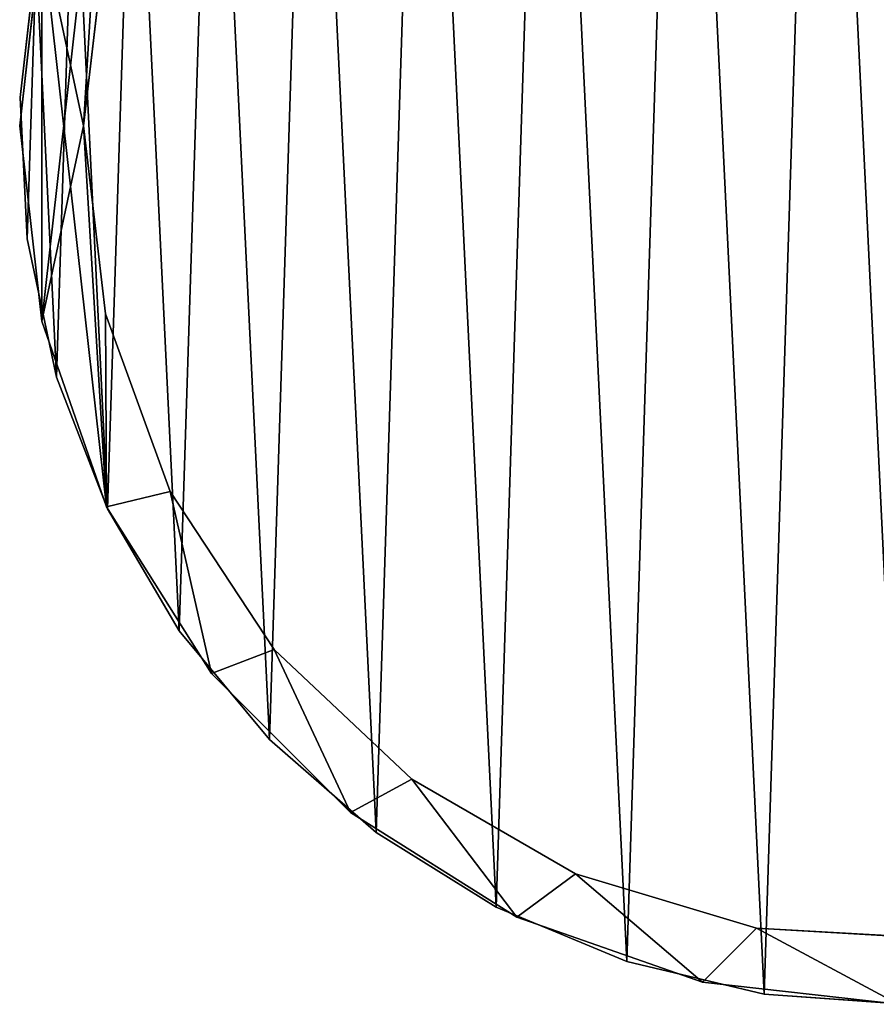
# Model space of a CAD drawing. Extents: x 0.2 to 45.2, y -2.8 to 46.8.
# Tile 4 of 24: x 20 to 22.7, y -2.8 to 0.3. Entities that reach past the tile are written whole.
import ezdxf

# ---------------------------------------------------------------- set-up
doc = ezdxf.new("R2010")
doc.units = 0
doc.header["$LTSCALE"] = 2.54
doc.layers.get('0').update_dxf_attribs({"color": 13, "linetype": 'CONTINUOUS'})

# ---------------------------------------------------------------- blocks, each defined once
blk = doc.blocks.new('CIRCOLO-LED-S-10928-10930_')
at = {"color": 0}
for p, q in [((19.975, 0, -13), (20.0439, 0.6119, -13)), ((20.0439, 0.6119), (19.975, 0)), ((19.975, 0, -13), (20.0439, 0.6119, -13)), ((20.0439, 0.6119), (19.975, 0)), ((20.2437, 0.5881, -13), (20.175, 0, -13)), ((20.175, 0), (20.2437, 0.5881)), ((20.175, 0), (20.2437, 0.5881)), ((20.2437, 0.5881, -13), (20.175, 0, -13)), ((19.9764, 0.0883, -13), (20.0262, 0.528, -13)), ((20.0262, 0.528, -13.2), (19.9764, 0.0883, -13.2)), ((19.9764, 0.0883, -13), (20.0262, 0.528, -13)), ((20.0262, 0.528, -13.2), (19.9764, 0.0883, -13.2)), ((19.9979, -0.3538, -13), (19.9764, 0.0883, -13)), ((19.9764, 0.0883, -13), (19.9764, 0.0883, -13.2)), ((19.9764, 0.0883, -13.2), (19.9979, -0.3538, -13.2)), ((19.9764, 0.0883, -13), (19.9764, 0.0883, -13.2)), ((19.9979, -0.3538, -13), (19.9764, 0.0883, -13)), ((19.9764, 0.0883, -13.2), (19.9979, -0.3538, -13.2)), ((20.0439, -0.6119, -13), (19.975, 0, -13)), ((19.975, 0), (20.0439, -0.6119)), ((19.975, 0), (20.0439, -0.6119)), ((19.975, 0, -13), (19.975, 0)), ((20.0439, -0.6119, -13), (19.975, 0, -13)), ((19.975, 0, -13), (19.975, 0)), ((20.175, 0, -13), (20.2437, -0.5881, -13)), ((20.2437, -0.5881), (20.175, 0)), ((20.175, 0, -13), (20.175, 0)), ((20.2437, -0.5881), (20.175, 0)), ((20.175, 0, -13), (20.2437, -0.5881, -13)), ((20.175, 0, -13), (20.175, 0)), ((20.0899, -0.7867, -13), (19.9979, -0.3538, -13)), ((19.9979, -0.3538, -13), (19.9979, -0.3538, -13.2)), ((19.9979, -0.3538, -13.2), (20.0899, -0.7867, -13.2)), ((19.9979, -0.3538, -13), (19.9979, -0.3538, -13.2)), ((20.0899, -0.7867, -13), (19.9979, -0.3538, -13)), ((19.9979, -0.3538, -13.2), (20.0899, -0.7867, -13.2)), ((20.2473, -1.1932, -13), (20.0439, -0.6119, -13)), ((20.0439, -0.6119), (20.2473, -1.1932)), ((20.0439, -0.6119, -13), (20.0439, -0.6119)), ((20.2473, -1.1932, -13), (20.0439, -0.6119, -13)), ((20.0439, -0.6119), (20.2473, -1.1932)), ((20.0439, -0.6119, -13), (20.0439, -0.6119)), ((20.2437, -0.5881, -13), (20.4462, -1.1444, -13)), ((20.4462, -1.1444), (20.2437, -0.5881)), ((20.2437, -0.5881), (20.2437, -0.5881, -13)), ((20.2437, -0.5881), (20.2437, -0.5881, -13)), ((20.4462, -1.1444), (20.2437, -0.5881)), ((20.2437, -0.5881, -13), (20.4462, -1.1444, -13)), ((20.2502, -1.1992, -13), (20.0899, -0.7867, -13)), ((20.0899, -0.7867, -13), (20.0899, -0.7867, -13.2)), ((20.0899, -0.7867, -13.2), (20.2502, -1.1992, -13.2)), ((20.0899, -0.7867, -13), (20.0899, -0.7867, -13.2)), ((20.2502, -1.1992, -13), (20.0899, -0.7867, -13)), ((20.0899, -0.7867, -13.2), (20.2502, -1.1992, -13.2)), ((20.4462, -1.1444, -13), (20.7716, -1.6391, -13)), ((20.7716, -1.6391), (20.4462, -1.1444)), ((20.4462, -1.1444), (20.4462, -1.1444, -13)), ((20.4462, -1.1444), (20.4462, -1.1444, -13)), ((20.7716, -1.6391), (20.4462, -1.1444)), ((20.4462, -1.1444, -13), (20.7716, -1.6391, -13)), ((20.575, -1.7146, -13), (20.2473, -1.1932, -13)), ((20.2473, -1.1932), (20.575, -1.7146)), ((20.2473, -1.1932, -13), (20.2473, -1.1932)), ((20.575, -1.7146, -13), (20.2473, -1.1932, -13)), ((20.2473, -1.1932), (20.575, -1.7146)), ((20.2473, -1.1932, -13), (20.2473, -1.1932)), ((20.4746, -1.5806, -13), (20.2502, -1.1992, -13)), ((20.2502, -1.1992, -13), (20.2502, -1.1992, -13.2)), ((20.2502, -1.1992, -13.2), (20.4746, -1.5806, -13.2)), ((20.2502, -1.1992, -13), (20.2502, -1.1992, -13.2)), ((20.4746, -1.5806, -13), (20.2502, -1.1992, -13)), ((20.2502, -1.1992, -13.2), (20.4746, -1.5806, -13.2)), ((20.7573, -1.9211, -13), (20.4746, -1.5806, -13)), ((20.4746, -1.5806, -13), (20.4746, -1.5806, -13.2)), ((20.4746, -1.5806, -13.2), (20.7573, -1.9211, -13.2)), ((20.4746, -1.5806, -13), (20.4746, -1.5806, -13.2)), ((20.7573, -1.9211, -13), (20.4746, -1.5806, -13)), ((20.4746, -1.5806, -13.2), (20.7573, -1.9211, -13.2)), ((20.7716, -1.6391, -13), (21.2022, -2.0454, -13)), ((21.2022, -2.0454), (20.7716, -1.6391)), ((20.7716, -1.6391), (20.7716, -1.6391, -13)), ((20.7716, -1.6391), (20.7716, -1.6391, -13)), ((21.2022, -2.0454), (20.7716, -1.6391)), ((20.7716, -1.6391, -13), (21.2022, -2.0454, -13)), ((21.0104, -2.15, -13), (20.575, -1.7146, -13)), ((20.575, -1.7146), (21.0104, -2.15)), ((20.575, -1.7146, -13), (20.575, -1.7146)), ((21.0104, -2.15, -13), (20.575, -1.7146, -13)), ((20.575, -1.7146), (21.0104, -2.15)), ((20.575, -1.7146, -13), (20.575, -1.7146)), ((21.091, -2.2119, -13), (20.7573, -1.9211, -13)), ((20.7573, -1.9211, -13), (20.7573, -1.9211, -13.2)), ((20.7573, -1.9211, -13.2), (21.091, -2.2119, -13.2)), ((20.7573, -1.9211, -13), (20.7573, -1.9211, -13.2)), ((21.091, -2.2119, -13), (20.7573, -1.9211, -13)), ((20.7573, -1.9211, -13.2), (21.091, -2.2119, -13.2)), ((21.2022, -2.0454, -13), (21.715, -2.3415, -13)), ((21.715, -2.3415), (21.2022, -2.0454)), ((21.2022, -2.0454), (21.2022, -2.0454, -13)), ((21.2022, -2.0454), (21.2022, -2.0454, -13)), ((21.715, -2.3415), (21.2022, -2.0454)), ((21.2022, -2.0454, -13), (21.715, -2.3415, -13)), ((21.5318, -2.4777, -13), (21.0104, -2.15, -13)), ((21.0104, -2.15), (21.5318, -2.4777)), ((21.0104, -2.15, -13), (21.0104, -2.15)), ((21.5318, -2.4777, -13), (21.0104, -2.15, -13)), ((21.0104, -2.15), (21.5318, -2.4777)), ((21.0104, -2.15, -13), (21.0104, -2.15)), ((21.467, -2.4454, -13), (21.091, -2.2119, -13)), ((21.091, -2.2119, -13), (21.091, -2.2119, -13.2)), ((21.091, -2.2119, -13.2), (21.467, -2.4454, -13.2)), ((21.091, -2.2119, -13), (21.091, -2.2119, -13.2)), ((21.467, -2.4454, -13), (21.091, -2.2119, -13)), ((21.091, -2.2119, -13.2), (21.467, -2.4454, -13.2)), ((21.715, -2.3415, -13), (22.2822, -2.5113, -13)), ((22.2822, -2.5113), (21.715, -2.3415)), ((21.715, -2.3415), (21.715, -2.3415, -13)), ((21.715, -2.3415), (21.715, -2.3415, -13)), ((22.2822, -2.5113), (21.715, -2.3415)), ((21.715, -2.3415, -13), (22.2822, -2.5113, -13)), ((21.8755, -2.6155, -13), (21.467, -2.4454, -13)), ((21.467, -2.4454, -13), (21.467, -2.4454, -13.2)), ((21.467, -2.4454, -13.2), (21.8755, -2.6155, -13.2)), ((21.467, -2.4454, -13), (21.467, -2.4454, -13.2)), ((21.8755, -2.6155, -13), (21.467, -2.4454, -13)), ((21.467, -2.4454, -13.2), (21.8755, -2.6155, -13.2)), ((22.1131, -2.6811, -13), (21.5318, -2.4777, -13)), ((21.5318, -2.4777), (22.1131, -2.6811)), ((21.5318, -2.4777, -13), (21.5318, -2.4777)), ((22.1131, -2.6811, -13), (21.5318, -2.4777, -13)), ((21.5318, -2.4777), (22.1131, -2.6811)), ((21.5318, -2.4777, -13), (21.5318, -2.4777)), ((22.2822, -2.5113, -13), (22.8733, -2.5457, -13)), ((22.8733, -2.5457), (22.2822, -2.5113)), ((22.2822, -2.5113), (22.2822, -2.5113, -13)), ((22.2822, -2.5113), (22.2822, -2.5113, -13)), ((22.8733, -2.5457), (22.2822, -2.5113)), ((22.2822, -2.5113, -13), (22.8733, -2.5457, -13)), ((22.3061, -2.7179, -13), (21.8755, -2.6155, -13)), ((21.8755, -2.6155, -13), (21.8755, -2.6155, -13.2)), ((21.8755, -2.6155, -13.2), (22.3061, -2.7179, -13.2)), ((21.8755, -2.6155, -13), (21.8755, -2.6155, -13.2)), ((22.3061, -2.7179, -13), (21.8755, -2.6155, -13)), ((21.8755, -2.6155, -13.2), (22.3061, -2.7179, -13.2)), ((22.725, -2.75, -13), (22.1131, -2.6811, -13)), ((22.1131, -2.6811), (22.725, -2.75)), ((22.1131, -2.6811, -13), (22.1131, -2.6811)), ((22.725, -2.75, -13), (22.1131, -2.6811, -13)), ((22.1131, -2.6811), (22.725, -2.75)), ((22.1131, -2.6811, -13), (22.1131, -2.6811)), ((22.7475, -2.7499, -13), (22.3061, -2.7179, -13)), ((22.3061, -2.7179, -13), (22.3061, -2.7179, -13.2)), ((22.3061, -2.7179, -13.2), (22.7475, -2.7499, -13.2)), ((22.3061, -2.7179, -13), (22.3061, -2.7179, -13.2)), ((22.7475, -2.7499, -13), (22.3061, -2.7179, -13)), ((22.3061, -2.7179, -13.2), (22.7475, -2.7499, -13.2))]:
    blk.add_line(p, q, dxfattribs=at)
mesh = blk.add_polyface(dxfattribs=at)
corners = [(20.0439, 0.6119, -13), (20.0439, -0.6119, -13), (19.975, 0, -13), (20.2473, 1.1932, -13), (20.175, 0, -13), (20.2437, 0.5881, -13), (20.4462, 1.1444, -13), (20.575, 1.7146, -13), (20.7716, 1.6391, -13), (21.0104, 2.15, -13), (21.2022, 2.0454, -13), (21.5318, 2.4777, -13), (21.715, 2.3415, -13), (22.1131, 2.6811, -13), (22.2822, 2.5113, -13), (22.725, 2.75, -13), (22.8733, 2.5457, -13), (23.3369, 2.6811, -13), (23.4563, 2.4429, -13), (23.9182, 2.4777, -13), (24, 2.2084, -13), (24.4396, 2.15, -13), (24.4749, 1.8548, -13), (24.875, 1.7146, -13), (24.8555, 1.4012, -13), (25.1212, 0.8722, -13), (25.2027, 1.1932, -13), (25.2578, 0.296, -13), (25.4061, 0.6119, -13), (25.275, 0, -13), (20.2473, -1.1932, -13), (20.2437, -0.5881, -13), (20.4462, -1.1444, -13), (20.575, -1.7146, -13), (20.7716, -1.6391, -13), (21.0104, -2.15, -13), (21.2022, -2.0454, -13), (21.5318, -2.4777, -13), (21.715, -2.3415, -13), (22.1131, -2.6811, -13), (22.2822, -2.5113, -13), (22.725, -2.75, -13), (22.8733, -2.5457, -13), (23.3369, -2.6811, -13), (23.4563, -2.4429, -13), (23.9182, -2.4777, -13), (24, -2.2084, -13), (24.4396, -2.15, -13), (24.4749, -1.8548, -13), (24.875, -1.7146, -13), (24.8555, -1.4012, -13), (25.1212, -0.8722, -13), (25.2027, -1.1932, -13), (25.2578, -0.296, -13), (25.4061, -0.6119, -13), (25.475, 0, -13)]
mesh.append_faces([[corners[k] for k in face] for face in [(0, 1, 2), (54, 28, 55)]], dxfattribs={"vtx0": -1, "color": 0})
mesh.append_faces([[corners[k] for k in face] for face in [(4, 3, 5), (5, 3, 6), (6, 7, 8), (8, 9, 10), (10, 11, 12), (12, 13, 14), (14, 15, 16), (16, 17, 18), (18, 19, 20), (20, 21, 22), (22, 23, 24), (24, 23, 25), (25, 26, 27), (27, 28, 29), (30, 32, 33), (33, 34, 35), (35, 36, 37), (37, 38, 39), (39, 40, 41), (41, 42, 43), (43, 44, 45), (45, 46, 47), (47, 48, 49), (49, 51, 52), (52, 53, 54)]], dxfattribs={"vtx0": -1, "vtx1": -1, "color": 0})
mesh.append_faces([[corners[k] for k in face] for face in [(1, 3, 4), (54, 29, 28)]], dxfattribs={"vtx0": -1, "vtx1": -1, "vtx2": -1, "color": 0})
mesh.append_faces([[corners[k] for k in face] for face in [(1, 0, 3), (6, 3, 7), (8, 7, 9), (10, 9, 11), (12, 11, 13), (14, 13, 15), (16, 15, 17), (18, 17, 19), (20, 19, 21), (22, 21, 23), (25, 23, 26), (27, 26, 28), (4, 30, 1), (30, 4, 31), (30, 31, 32), (33, 32, 34), (35, 34, 36), (37, 36, 38), (39, 38, 40), (41, 40, 42), (43, 42, 44), (45, 44, 46), (47, 46, 48), (49, 48, 50), (49, 50, 51), (52, 51, 53), (54, 53, 29)]], dxfattribs={"vtx0": -1, "vtx2": -1, "color": 0})
mesh = blk.add_polyface(dxfattribs=at)
corners = [(20.0439, -0.6119), (20.0439, 0.6119), (19.975, 0), (20.2473, -1.1932), (20.175, 0), (20.2437, -0.5881), (20.4462, -1.1444), (20.575, -1.7146), (20.7716, -1.6391), (21.0104, -2.15), (21.2022, -2.0454), (21.5318, -2.4777), (21.715, -2.3415), (22.1131, -2.6811), (22.2822, -2.5113), (22.725, -2.75), (22.8733, -2.5457), (23.3369, -2.6811), (23.4563, -2.4429), (23.9182, -2.4777), (24, -2.2084), (24.4396, -2.15), (24.4749, -1.8548), (24.875, -1.7146), (24.8555, -1.4012), (25.1212, -0.8722), (25.2027, -1.1932), (25.2578, -0.296), (25.4061, -0.6119), (25.275, 0), (20.2473, 1.1932), (20.2437, 0.5881), (20.4462, 1.1444), (20.575, 1.7146), (20.7716, 1.6391), (21.0104, 2.15), (21.2022, 2.0454), (21.5318, 2.4777), (21.715, 2.3415), (22.1131, 2.6811), (22.2822, 2.5113), (22.725, 2.75), (22.8733, 2.5457), (23.3369, 2.6811), (23.4563, 2.4429), (23.9182, 2.4777), (24, 2.2084), (24.4396, 2.15), (24.4749, 1.8548), (24.875, 1.7146), (24.8555, 1.4012), (25.1212, 0.8722), (25.2027, 1.1932), (25.2578, 0.296), (25.4061, 0.6119), (25.475, 0)]
mesh.append_faces([[corners[k] for k in face] for face in [(0, 1, 2), (54, 28, 55)]], dxfattribs={"vtx0": -1, "color": 0})
mesh.append_faces([[corners[k] for k in face] for face in [(4, 3, 5), (5, 3, 6), (6, 7, 8), (8, 9, 10), (10, 11, 12), (12, 13, 14), (14, 15, 16), (16, 17, 18), (18, 19, 20), (20, 21, 22), (22, 23, 24), (24, 23, 25), (25, 26, 27), (27, 28, 29), (30, 32, 33), (33, 34, 35), (35, 36, 37), (37, 38, 39), (39, 40, 41), (41, 42, 43), (43, 44, 45), (45, 46, 47), (47, 48, 49), (49, 51, 52), (52, 53, 54)]], dxfattribs={"vtx0": -1, "vtx1": -1, "color": 0})
mesh.append_faces([[corners[k] for k in face] for face in [(1, 3, 4), (54, 29, 28)]], dxfattribs={"vtx0": -1, "vtx1": -1, "vtx2": -1, "color": 0})
mesh.append_faces([[corners[k] for k in face] for face in [(1, 0, 3), (6, 3, 7), (8, 7, 9), (10, 9, 11), (12, 11, 13), (14, 13, 15), (16, 15, 17), (18, 17, 19), (20, 19, 21), (22, 21, 23), (25, 23, 26), (27, 26, 28), (4, 30, 1), (30, 4, 31), (30, 31, 32), (33, 32, 34), (35, 34, 36), (37, 36, 38), (39, 38, 40), (41, 40, 42), (43, 42, 44), (45, 44, 46), (47, 46, 48), (49, 48, 50), (49, 50, 51), (52, 51, 53), (54, 53, 29)]], dxfattribs={"vtx0": -1, "vtx2": -1, "color": 0})
mesh = blk.add_polyface(dxfattribs=at)
corners = [(19.9979, -0.3538, -13), (20.0262, 0.528, -13), (19.9764, 0.0883, -13), (20.0899, -0.7867, -13), (20.1458, 0.9541, -13), (20.2502, -1.1992, -13), (20.3323, 1.3555, -13), (20.4746, -1.5806, -13), (20.5807, 1.7217, -13), (20.7573, -1.9211, -13), (20.8846, 2.0434, -13), (21.091, -2.2119, -13), (21.2363, 2.3122, -13), (21.467, -2.4454, -13), (21.6264, 2.521, -13), (21.8755, -2.6155, -13), (22.0451, 2.6646, -13), (22.3061, -2.7179, -13), (22.4813, 2.7392, -13), (22.7475, -2.7499, -13), (22.9239, 2.7428, -13), (23.1883, -2.7107, -13), (23.3613, 2.6754, -13), (23.6171, -2.6013, -13), (23.7822, 2.5387, -13), (24.0229, -2.4245, -13), (24.1757, 2.3362, -13), (24.395, -2.1849, -13), (24.5317, 2.0733, -13), (24.7238, -1.8887, -13), (24.8409, 1.7566, -13), (25.0009, -1.5436, -13), (25.0952, 1.3944, -13), (25.219, -1.1585, -13), (25.2882, 0.9962, -13), (25.3726, -0.7435, -13), (25.4148, 0.5721, -13), (25.4576, -0.3091, -13), (25.4718, 0.1332, -13)]
mesh.append_faces([[corners[k] for k in face] for face in [(0, 1, 2), (36, 37, 38)]], dxfattribs={"vtx0": -1, "color": 0})
mesh.append_faces([[corners[k] for k in face] for face in [(1, 3, 4), (4, 5, 6), (6, 7, 8), (8, 9, 10), (10, 11, 12), (12, 13, 14), (14, 15, 16), (16, 17, 18), (18, 19, 20), (20, 21, 22), (22, 23, 24), (24, 25, 26), (26, 27, 28), (28, 29, 30), (30, 31, 32), (32, 33, 34), (34, 35, 36)]], dxfattribs={"vtx0": -1, "vtx1": -1, "color": 0})
mesh.append_faces([[corners[k] for k in face] for face in [(1, 0, 3), (4, 3, 5), (6, 5, 7), (8, 7, 9), (10, 9, 11), (12, 11, 13), (14, 13, 15), (16, 15, 17), (18, 17, 19), (20, 19, 21), (22, 21, 23), (24, 23, 25), (26, 25, 27), (28, 27, 29), (30, 29, 31), (32, 31, 33), (34, 33, 35), (36, 35, 37)]], dxfattribs={"vtx0": -1, "vtx2": -1, "color": 0})
mesh = blk.add_polyface(dxfattribs=at)
corners = [(20.0262, 0.528, -13.2), (19.9979, -0.3538, -13.2), (19.9764, 0.0883, -13.2), (20.0899, -0.7867, -13.2), (20.1458, 0.9541, -13.2), (20.2502, -1.1992, -13.2), (20.3323, 1.3555, -13.2), (20.4746, -1.5806, -13.2), (20.5807, 1.7217, -13.2), (20.7573, -1.9211, -13.2), (20.8846, 2.0434, -13.2), (21.091, -2.2119, -13.2), (21.2363, 2.3122, -13.2), (21.467, -2.4454, -13.2), (21.6264, 2.521, -13.2), (21.8755, -2.6155, -13.2), (22.0451, 2.6646, -13.2), (22.3061, -2.7179, -13.2), (22.4813, 2.7392, -13.2), (22.7475, -2.7499, -13.2), (22.9239, 2.7428, -13.2), (23.1883, -2.7107, -13.2), (23.3613, 2.6754, -13.2), (23.6171, -2.6013, -13.2), (23.7822, 2.5387, -13.2), (24.0229, -2.4245, -13.2), (24.1757, 2.3362, -13.2), (24.395, -2.1849, -13.2), (24.5317, 2.0733, -13.2), (24.7238, -1.8887, -13.2), (24.8409, 1.7566, -13.2), (25.0009, -1.5436, -13.2), (25.0952, 1.3944, -13.2), (25.219, -1.1585, -13.2), (25.2882, 0.9962, -13.2), (25.3726, -0.7435, -13.2), (25.4148, 0.5721, -13.2), (25.4576, -0.3091, -13.2), (25.4718, 0.1332, -13.2)]
mesh.append_faces([[corners[k] for k in face] for face in [(0, 1, 2), (37, 36, 38)]], dxfattribs={"vtx0": -1, "color": 0})
mesh.append_faces([[corners[k] for k in face] for face in [(1, 0, 3), (3, 4, 5), (5, 6, 7), (7, 8, 9), (9, 10, 11), (11, 12, 13), (13, 14, 15), (15, 16, 17), (17, 18, 19), (19, 20, 21), (21, 22, 23), (23, 24, 25), (25, 26, 27), (27, 28, 29), (29, 30, 31), (31, 32, 33), (33, 34, 35), (35, 36, 37)]], dxfattribs={"vtx0": -1, "vtx1": -1, "color": 0})
mesh.append_faces([[corners[k] for k in face] for face in [(3, 0, 4), (5, 4, 6), (7, 6, 8), (9, 8, 10), (11, 10, 12), (13, 12, 14), (15, 14, 16), (17, 16, 18), (19, 18, 20), (21, 20, 22), (23, 22, 24), (25, 24, 26), (27, 26, 28), (29, 28, 30), (31, 30, 32), (33, 32, 34), (35, 34, 36)]], dxfattribs={"vtx0": -1, "vtx2": -1, "color": 0})
mesh = blk.add_polyface(dxfattribs=at)
corners = [(20.0439, 0.6119), (19.975, 0, -13), (19.975, 0), (20.0439, 0.6119, -13)]
mesh.append_faces([[corners[k] for k in face] for face in [(0, 1, 2), (1, 0, 3)]], dxfattribs={"vtx0": -1, "color": 0})
mesh = blk.add_polyface(dxfattribs=at)
corners = [(20.2437, 0.5881, -13), (20.175, 0), (20.175, 0, -13), (20.2437, 0.5881)]
mesh.append_faces([[corners[k] for k in face] for face in [(0, 1, 2), (1, 0, 3)]], dxfattribs={"vtx0": -1, "color": 0})
mesh = blk.add_polyface(dxfattribs=at)
corners = [(20.0262, 0.528, -13), (19.9764, 0.0883, -13.2), (19.9764, 0.0883, -13), (20.0262, 0.528, -13.2)]
mesh.append_faces([[corners[k] for k in face] for face in [(0, 1, 2), (1, 0, 3)]], dxfattribs={"vtx0": -1, "color": 0})
mesh = blk.add_polyface(dxfattribs=at)
corners = [(19.9764, 0.0883, -13), (19.9979, -0.3538, -13.2), (19.9979, -0.3538, -13), (19.9764, 0.0883, -13.2)]
mesh.append_faces([[corners[k] for k in face] for face in [(0, 1, 2), (1, 0, 3)]], dxfattribs={"vtx0": -1, "color": 0})
mesh = blk.add_polyface(dxfattribs=at)
corners = [(19.975, 0), (20.0439, -0.6119, -13), (20.0439, -0.6119), (19.975, 0, -13)]
mesh.append_faces([[corners[k] for k in face] for face in [(0, 1, 2), (1, 0, 3)]], dxfattribs={"vtx0": -1, "color": 0})
mesh = blk.add_polyface(dxfattribs=at)
corners = [(20.175, 0, -13), (20.2437, -0.5881), (20.2437, -0.5881, -13), (20.175, 0)]
mesh.append_faces([[corners[k] for k in face] for face in [(0, 1, 2), (1, 0, 3)]], dxfattribs={"vtx0": -1, "color": 0})
mesh = blk.add_polyface(dxfattribs=at)
corners = [(19.9979, -0.3538, -13), (20.0899, -0.7867, -13.2), (20.0899, -0.7867, -13), (19.9979, -0.3538, -13.2)]
mesh.append_faces([[corners[k] for k in face] for face in [(0, 1, 2), (1, 0, 3)]], dxfattribs={"vtx0": -1, "color": 0})
mesh = blk.add_polyface(dxfattribs=at)
corners = [(20.0439, -0.6119), (20.2473, -1.1932, -13), (20.2473, -1.1932), (20.0439, -0.6119, -13)]
mesh.append_faces([[corners[k] for k in face] for face in [(0, 1, 2), (1, 0, 3)]], dxfattribs={"vtx0": -1, "color": 0})
mesh = blk.add_polyface(dxfattribs=at)
corners = [(20.2437, -0.5881, -13), (20.4462, -1.1444), (20.4462, -1.1444, -13), (20.2437, -0.5881)]
mesh.append_faces([[corners[k] for k in face] for face in [(0, 1, 2), (1, 0, 3)]], dxfattribs={"vtx0": -1, "color": 0})
mesh = blk.add_polyface(dxfattribs=at)
corners = [(20.0899, -0.7867, -13), (20.2502, -1.1992, -13.2), (20.2502, -1.1992, -13), (20.0899, -0.7867, -13.2)]
mesh.append_faces([[corners[k] for k in face] for face in [(0, 1, 2), (1, 0, 3)]], dxfattribs={"vtx0": -1, "color": 0})
mesh = blk.add_polyface(dxfattribs=at)
corners = [(20.4462, -1.1444, -13), (20.7716, -1.6391), (20.7716, -1.6391, -13), (20.4462, -1.1444)]
mesh.append_faces([[corners[k] for k in face] for face in [(0, 1, 2), (1, 0, 3)]], dxfattribs={"vtx0": -1, "color": 0})
mesh = blk.add_polyface(dxfattribs=at)
corners = [(20.2473, -1.1932), (20.575, -1.7146, -13), (20.575, -1.7146), (20.2473, -1.1932, -13)]
mesh.append_faces([[corners[k] for k in face] for face in [(0, 1, 2), (1, 0, 3)]], dxfattribs={"vtx0": -1, "color": 0})
mesh = blk.add_polyface(dxfattribs=at)
corners = [(20.2502, -1.1992, -13), (20.4746, -1.5806, -13.2), (20.4746, -1.5806, -13), (20.2502, -1.1992, -13.2)]
mesh.append_faces([[corners[k] for k in face] for face in [(0, 1, 2), (1, 0, 3)]], dxfattribs={"vtx0": -1, "color": 0})
mesh = blk.add_polyface(dxfattribs=at)
corners = [(20.4746, -1.5806, -13), (20.7573, -1.9211, -13.2), (20.7573, -1.9211, -13), (20.4746, -1.5806, -13.2)]
mesh.append_faces([[corners[k] for k in face] for face in [(0, 1, 2), (1, 0, 3)]], dxfattribs={"vtx0": -1, "color": 0})
mesh = blk.add_polyface(dxfattribs=at)
corners = [(20.7716, -1.6391), (21.2022, -2.0454, -13), (20.7716, -1.6391, -13), (21.2022, -2.0454)]
mesh.append_faces([[corners[k] for k in face] for face in [(0, 1, 2), (1, 0, 3)]], dxfattribs={"vtx0": -1, "color": 0})
mesh = blk.add_polyface(dxfattribs=at)
corners = [(20.575, -1.7146), (21.0104, -2.15, -13), (21.0104, -2.15), (20.575, -1.7146, -13)]
mesh.append_faces([[corners[k] for k in face] for face in [(0, 1, 2), (1, 0, 3)]], dxfattribs={"vtx0": -1, "color": 0})
mesh = blk.add_polyface(dxfattribs=at)
corners = [(21.091, -2.2119, -13), (20.7573, -1.9211, -13.2), (21.091, -2.2119, -13.2), (20.7573, -1.9211, -13)]
mesh.append_faces([[corners[k] for k in face] for face in [(0, 1, 2), (1, 0, 3)]], dxfattribs={"vtx0": -1, "color": 0})
mesh = blk.add_polyface(dxfattribs=at)
corners = [(21.2022, -2.0454), (21.715, -2.3415, -13), (21.2022, -2.0454, -13), (21.715, -2.3415)]
mesh.append_faces([[corners[k] for k in face] for face in [(0, 1, 2), (1, 0, 3)]], dxfattribs={"vtx0": -1, "color": 0})
mesh = blk.add_polyface(dxfattribs=at)
corners = [(21.5318, -2.4777), (21.0104, -2.15, -13), (21.5318, -2.4777, -13), (21.0104, -2.15)]
mesh.append_faces([[corners[k] for k in face] for face in [(0, 1, 2), (1, 0, 3)]], dxfattribs={"vtx0": -1, "color": 0})
mesh = blk.add_polyface(dxfattribs=at)
corners = [(21.467, -2.4454, -13), (21.091, -2.2119, -13.2), (21.467, -2.4454, -13.2), (21.091, -2.2119, -13)]
mesh.append_faces([[corners[k] for k in face] for face in [(0, 1, 2), (1, 0, 3)]], dxfattribs={"vtx0": -1, "color": 0})
mesh = blk.add_polyface(dxfattribs=at)
corners = [(21.715, -2.3415), (22.2822, -2.5113, -13), (21.715, -2.3415, -13), (22.2822, -2.5113)]
mesh.append_faces([[corners[k] for k in face] for face in [(0, 1, 2), (1, 0, 3)]], dxfattribs={"vtx0": -1, "color": 0})
mesh = blk.add_polyface(dxfattribs=at)
corners = [(21.8755, -2.6155, -13), (21.467, -2.4454, -13.2), (21.8755, -2.6155, -13.2), (21.467, -2.4454, -13)]
mesh.append_faces([[corners[k] for k in face] for face in [(0, 1, 2), (1, 0, 3)]], dxfattribs={"vtx0": -1, "color": 0})
mesh = blk.add_polyface(dxfattribs=at)
corners = [(22.1131, -2.6811), (21.5318, -2.4777, -13), (22.1131, -2.6811, -13), (21.5318, -2.4777)]
mesh.append_faces([[corners[k] for k in face] for face in [(0, 1, 2), (1, 0, 3)]], dxfattribs={"vtx0": -1, "color": 0})
mesh = blk.add_polyface(dxfattribs=at)
corners = [(22.2822, -2.5113), (22.8733, -2.5457, -13), (22.2822, -2.5113, -13), (22.8733, -2.5457)]
mesh.append_faces([[corners[k] for k in face] for face in [(0, 1, 2), (1, 0, 3)]], dxfattribs={"vtx0": -1, "color": 0})
mesh = blk.add_polyface(dxfattribs=at)
corners = [(22.3061, -2.7179, -13), (21.8755, -2.6155, -13.2), (22.3061, -2.7179, -13.2), (21.8755, -2.6155, -13)]
mesh.append_faces([[corners[k] for k in face] for face in [(0, 1, 2), (1, 0, 3)]], dxfattribs={"vtx0": -1, "color": 0})
mesh = blk.add_polyface(dxfattribs=at)
corners = [(22.725, -2.75), (22.1131, -2.6811, -13), (22.725, -2.75, -13), (22.1131, -2.6811)]
mesh.append_faces([[corners[k] for k in face] for face in [(0, 1, 2), (1, 0, 3)]], dxfattribs={"vtx0": -1, "color": 0})
mesh = blk.add_polyface(dxfattribs=at)
corners = [(22.7475, -2.7499, -13), (22.3061, -2.7179, -13.2), (22.7475, -2.7499, -13.2), (22.3061, -2.7179, -13)]
mesh.append_faces([[corners[k] for k in face] for face in [(0, 1, 2), (1, 0, 3)]], dxfattribs={"vtx0": -1, "color": 0})

msp = doc.modelspace()

# ---------------------------------------------------------------- block references
at = {"color": 250}
msp.add_blockref('CIRCOLO-LED-S-10928-10930_', (0, 0), dxfattribs=at)

doc.saveas('drawing.dxf')
